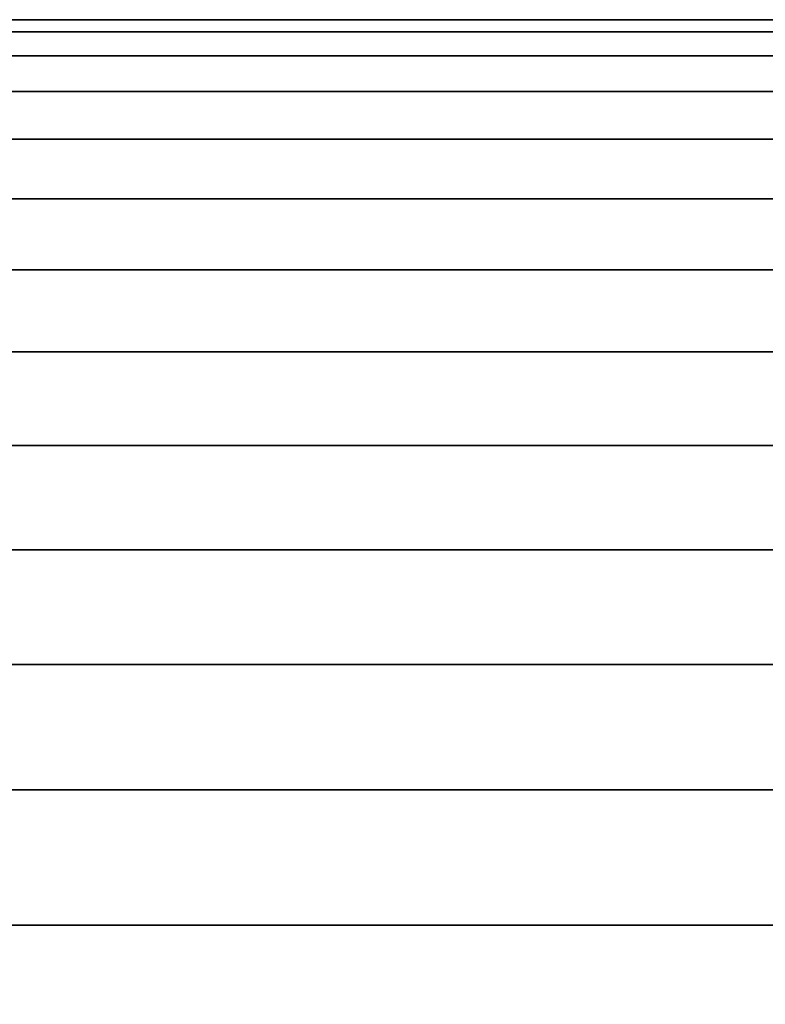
# Model space of a CAD drawing. Header units: metres. Extents: x -22 to 95, y -240 to 22.
# Tile 178 of 180: x 87.57 to 91.11, y 16.82 to 21.49. Entities that reach past the tile are written whole.
import ezdxf

# ---------------------------------------------------------------- set-up
doc = ezdxf.new("R2010")
doc.units = ezdxf.units.M
doc.layers.add('solid_10_151_013_XXX', color=7, linetype='CONTINUOUS')

msp = doc.modelspace()

# ---------------------------------------------------------------- linework, layer by layer
at = {"layer": 'solid_10_151_013_XXX'}
for points in [[(38.150002, 21.435877, 82.340729), (38.150002, 21.492872, 83.446419), (93.449997, 21.492872, 83.446419), (93.449997, 21.435877, 82.340729)], [(38.150002, 21.492872, 83.446419), (38.150002, 21.492872, 84.553581), (93.449997, 21.492872, 84.553581), (93.449997, 21.492872, 83.446419)], [(38.150002, 21.492872, 84.553581), (38.150002, 21.435877, 85.659271), (93.449997, 21.435877, 85.659271), (93.449997, 21.492872, 84.553581)], [(38.150002, 21.322037, 81.239433), (38.150002, 21.435877, 82.340729), (93.449997, 21.435877, 82.340729), (93.449997, 21.322037, 81.239433)], [(38.150002, 21.435877, 85.659271), (38.150002, 21.322037, 86.760567), (93.449997, 21.322037, 86.760567), (93.449997, 21.435877, 85.659271)], [(38.150002, 21.151655, 80.145462), (38.150002, 21.322037, 81.239433), (93.449997, 21.322037, 81.239433), (93.449997, 21.151657, 80.145462)], [(38.150002, 21.322037, 86.760567), (38.150002, 21.151655, 87.854538), (93.449997, 21.151657, 87.854538), (93.449997, 21.322037, 86.760567)], [(38.150002, 20.925184, 79.061714), (38.150002, 21.151655, 80.145462), (93.449997, 21.151657, 80.145462), (93.449997, 20.925184, 79.061714)], [(38.150002, 21.151655, 87.854538), (38.150002, 20.925184, 88.938286), (93.449997, 20.925184, 88.938286), (93.449997, 21.151657, 87.854538)], [(38.150002, 20.643223, 77.991058), (38.150002, 20.925184, 79.061714), (93.449997, 20.925184, 79.061714), (93.449997, 20.643223, 77.991058)], [(38.150002, 20.925184, 88.938286), (38.150002, 20.643223, 90.008942), (93.449997, 20.643223, 90.008942), (93.449997, 20.925184, 88.938286)], [(38.150002, 20.306519, 76.93634), (38.150002, 20.643223, 77.991058), (93.449997, 20.643223, 77.991058), (93.449997, 20.306519, 76.93634)], [(38.150002, 20.643223, 90.008942), (38.150002, 20.306519, 91.06366), (93.449997, 20.306519, 91.06366), (93.449997, 20.643223, 90.008942)], [(38.150002, 19.915966, 75.900352), (38.150002, 20.306519, 76.93634), (93.449997, 20.306519, 76.93634), (93.449997, 19.915966, 75.900352)], [(38.150002, 20.306519, 91.06366), (38.150002, 19.915966, 92.099648), (93.449997, 19.915966, 92.099648), (93.449997, 20.306519, 91.06366)], [(38.150002, 19.472599, 74.885841), (38.150002, 19.915966, 75.900352), (93.449997, 19.915966, 75.900352), (93.449997, 19.472599, 74.885841)], [(38.150002, 19.915966, 92.099648), (38.150002, 19.472599, 93.114159), (93.449997, 19.472599, 93.114159), (93.449997, 19.915966, 92.099648)], [(38.150002, 18.977594, 73.8955), (38.150002, 19.472599, 74.885841), (93.449997, 19.472599, 74.885841), (93.449997, 18.977596, 73.8955)], [(38.150002, 19.472599, 93.114159), (38.150002, 18.977594, 94.1045), (93.449997, 18.977596, 94.1045), (93.449997, 19.472599, 93.114159)], [(38.150002, 18.432264, 72.931953), (38.150002, 18.977594, 73.8955), (93.449997, 18.977596, 73.8955), (93.449997, 18.432266, 72.931961)], [(38.150002, 18.977594, 94.1045), (38.150002, 18.432264, 95.068047), (93.449997, 18.432266, 95.068039), (93.449997, 18.977596, 94.1045)], [(38.150002, 17.838055, 71.997757), (38.150002, 18.432264, 72.931953), (93.449997, 18.432266, 72.931961), (93.449997, 17.838058, 71.997765)], [(38.150002, 18.432264, 95.068047), (38.150002, 17.838055, 96.002243), (93.449997, 17.838058, 96.002235), (93.449997, 18.432266, 95.068039)], [(38.150002, 17.196543, 71.09539), (38.150002, 17.838055, 71.997757), (93.449997, 17.838058, 71.997765), (93.449997, 17.196547, 71.095398)], [(38.150002, 17.838055, 96.002243), (38.150002, 17.196543, 96.90461), (93.449997, 17.196547, 96.904602), (93.449997, 17.838058, 96.002235)], [(38.150002, 16.50943, 70.227249), (38.150002, 17.196543, 71.09539), (93.449997, 17.196547, 71.095398), (93.449997, 16.509432, 70.227249)], [(38.150002, 17.196543, 96.90461), (38.150002, 16.50943, 97.772751), (93.449997, 16.509432, 97.772751), (93.449997, 17.196547, 96.904602)]]:
    msp.add_3dface(points, dxfattribs=at)

doc.saveas('drawing.dxf')
